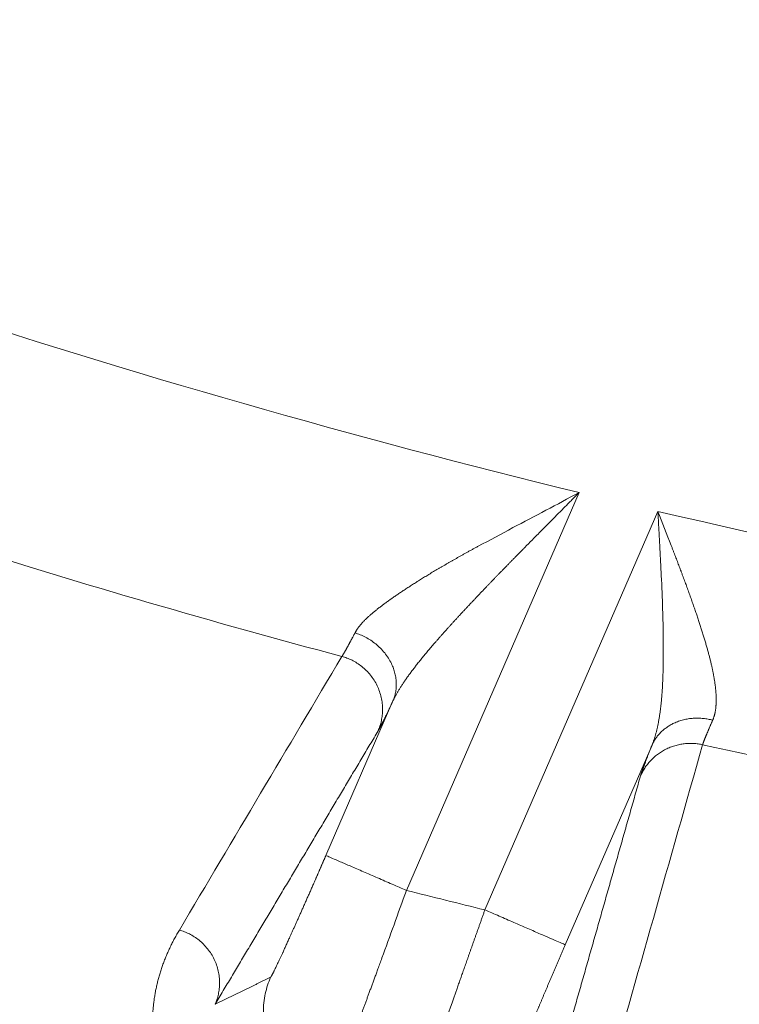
# Model space of a CAD drawing. Header units: millimetres. Extents: x 5437 to 18441, y -4466 to 3128.
# Tile 107 of 256: x 8471 to 8478, y -2860 to -2851. Entities that reach past the tile are written whole.
import ezdxf

# ---------------------------------------------------------------- set-up
doc = ezdxf.new("R2010")
doc.units = ezdxf.units.MM
doc.layers.add('1', color=7, linetype='Continuous', true_color=0xffffff)
doc.styles.add('TXT08', font='txt.shx', dxfattribs={"width": 0.8, "bigfont": 'gbcbig.shx'})
doc.dimstyles.get("Standard").update_dxf_attribs({"dimtxt": 0.18, "dimasz": 0.18, "dimexe": 0.18, "dimexo": 0.0625, "dimgap": 0.09, "dimtad": 0, "dimtih": 1, "dimtoh": 1, "dimdec": 4, "dimzin": 0, "dimdsep": 46, "dimtxsty": 'Standard', "dimcen": 0.09, "dimadec": 0, "dimazin": 0, "dimtfac": 1, "dimtdec": 4, "dimtofl": 0, "dimtmove": 0, "dimatfit": 3, "dimfxl": 1, "dimtolj": 1, "dimtzin": 0, "dimarcsym": 0})
doc.dimstyles.new('YanXiu', dxfattribs={"dimtxt": 40, "dimasz": 30, "dimexe": 0.66, "dimexo": 0.66, "dimgap": 0.66, "dimtad": 0, "dimdec": 1, "dimdsep": 46, "dimtxsty": 'TXT08', "dimcen": 0, "dimclrd": 256, "dimclre": 165, "dimclrt": 90, "dimazin": 2, "dimtfac": 1, "dimtdec": 1, "dimtofl": 0, "dimtmove": 0, "dimatfit": 3, "dimfxl": 1, "dimlwd": 5, "dimlwe": 13, "dimarcsym": 0})

# ---------------------------------------------------------------- blocks, each defined once
blk = doc.blocks.new('*D53')
at = {"color": 0, "lineweight": -2, "transparency": 16777216}
for p, q in [((10989.4307, -2154.4155), (10692.9173, -2240.8213)), ((11069.4307, -2154.4155), (10989.4307, -2154.4155)), ((8443.48, -2896.4116), (8443.48, -2896.2316)), ((8443.39, -2896.3216), (8443.57, -2896.3216))]:
    blk.add_line(p, q, dxfattribs=at)
at = {"color": 0, "lineweight": 20, "transparency": 16777216}
blk.add_solid([(10689.1871, -2228.0204), (10696.6476, -2253.6222), (10616.1119, -2263.2029)], dxfattribs=at)
at = {"layer": 'Defpoints', "color": 0, "lineweight": 20, "transparency": 16777216}
for p in [(10616.1119, -2263.2029), (6270.848, -3529.4402)]:
    blk.add_point(p, dxfattribs=at)
at = {"color": 0, "lineweight": 20, "transparency": 16777216, "insert": (11249.5207, -2154.4155), "char_height": 80, "attachment_point": 5}
blk.add_mtext('\\A1;R2260', dxfattribs=at)
blk = doc.blocks.new('*D54')
at = {"color": 0, "lineweight": -2, "transparency": 16777216}
blk.add_line((7492.6853, -2896.3216), (7463.5164, -2896.3216), dxfattribs=at)
at = {"color": 0, "lineweight": -3, "transparency": 16777216}
for start, end in [(14.7247061, 87.3296239), (101.5902046, 175.2752939)]:
    blk.add_arc((8434.1189, -2896.3216), 970.4225, start, end, dxfattribs=at)
at = {"color": 0, "lineweight": 20, "transparency": 16777216}
for points in [[(9385.6953, -2646.8098), (9359.6469, -2652.519), (9389.7986, -2727.8095)], [(7480.3159, -2816.9391), (7453.6719, -2815.84), (7463.6964, -2896.3216)]]:
    blk.add_solid(points, dxfattribs=at)
at = {"layer": 'Defpoints', "color": 0, "lineweight": 20, "transparency": 16777216}
for p in [(7900.863, -2085.5454), (10671.8171, -2501.755), (7492.7478, -2896.3216), (7740.5009, -2896.3216), (8434.1189, -2896.3216)]:
    blk.add_point(p, dxfattribs=at)
at = {"color": 0, "lineweight": 20, "transparency": 16777216, "insert": (8359.2409, -1928.7921), "char_height": 80, "attachment_point": 5}
blk.add_mtext('\\A1;165%%D', dxfattribs=at)
blk = doc.blocks.new('*D56')
at = {"lineweight": 5, "transparency": 16777216}
blk.add_line((9409.7195, -2278.0276), (9220.8999, -2398.8703), dxfattribs=at)
at = {"lineweight": 20, "transparency": 16777216}
blk.add_solid([(9218.2046, -2394.659), (9223.5951, -2403.0817), (9195.6316, -2415.0418)], dxfattribs=at)
at = {"layer": 'Defpoints', "color": 0, "lineweight": 20, "transparency": 16777216}
for p in [(9195.6316, -2415.0418), (8443.48, -2896.4116)]:
    blk.add_point(p, dxfattribs=at)
at = {"color": 90, "lineweight": 20, "transparency": 16777216, "insert": (9459.6888, -2246.0477), "char_height": 40, "attachment_point": 5, "rotation": 32.61885, "style": 'TXT08'}
blk.add_mtext('R893', dxfattribs=at)

msp = doc.modelspace()

# ---------------------------------------------------------------- linework, layer by layer
at = {"color": 7, "lineweight": 20}
msp.add_arc((8443.47995, -2896.41157), 893, 10.1099821, 350.11198757, dxfattribs=at)
at = {"layer": '1', "color": 0, "lineweight": 20}
for p, q in [((8476.22432, -2855.17332), (8474.64894, -2858.80027)), ((8475.36522, -2858.97774), (8476.94304, -2855.34517)), ((8473.91528, -2858.4816), (8474.527, -2857.07325)), ((8476.8899, -2857.47526), (8476.09888, -2859.29641))]:
    msp.add_line(p, q, dxfattribs=at)
for centre, radius, start, end in [((8495.27522, -2777.08546), 87.5, 224.5408917, 268.5032091), ((8495.27522, -2777.08546), 80.37818, 251.778571, 256.2895206), ((8495.27522, -2777.08546), 80.37817, 256.8162881, 261.3986638), ((8495.27522, -2777.08546), 82.36106, 252.5348428, 255.0735814), ((8495.27522, -2777.08546), 82.36106, 257.4301134, 260.0065313), ((8495.27521, -2777.08553), 84.27777, 255.8334424, 256.3351268), ((8495.27522, -2777.08546), 86.87162, 251.9003676, 255.1651364)]:
    msp.add_arc(centre, radius, start, end, dxfattribs=at)
for points, degree, knots in [([(8476.22432, -2855.17332), (8476.21535, -2855.18243), (8476.19749, -2855.20058), (8476.17081, -2855.22764), (8476.14437, -2855.25443), (8476.11817, -2855.28094), (8476.09223, -2855.30717), (8476.06653, -2855.33313), (8476.0411, -2855.35881), (8476.01591, -2855.38423), (8475.99099, -2855.40937), (8475.96634, -2855.43424), (8475.94194, -2855.45885), (8475.91782, -2855.48319), (8475.89396, -2855.50726), (8475.87037, -2855.53106), (8475.84706, -2855.5546), (8475.82402, -2855.57787), (8475.80126, -2855.60089), (8475.77877, -2855.62363), (8475.75656, -2855.64612), (8475.73463, -2855.66834), (8475.71299, -2855.6903), (8475.69162, -2855.712), (8475.67053, -2855.73344), (8475.64973, -2855.75462), (8475.62921, -2855.77553), (8475.60898, -2855.79619), (8475.58902, -2855.81658), (8475.56935, -2855.83672), (8475.54997, -2855.85659), (8475.53087, -2855.87621), (8475.51205, -2855.89556), (8475.49352, -2855.91466), (8475.47527, -2855.93349), (8475.45731, -2855.95206), (8475.43963, -2855.97038), (8475.42223, -2855.98843), (8475.40511, -2856.00622), (8475.38827, -2856.02375), (8475.37171, -2856.04101), (8475.36079, -2856.05243), (8475.35536, -2856.0581)], 3, [0, 0, 0, 0, 0.030695, 0.0610975, 0.0912077, 0.1210256, 0.1505511, 0.1797843, 0.2087252, 0.2373739, 0.2657303, 0.2937945, 0.3215666, 0.3490464, 0.3762341, 0.4031297, 0.4297332, 0.4560447, 0.4820641, 0.5077916, 0.5332271, 0.5583706, 0.5832223, 0.607782, 0.63205, 0.6560262, 0.6797106, 0.7031034, 0.7262045, 0.7490139, 0.7715318, 0.7937582, 0.815693, 0.8373365, 0.8586886, 0.8797494, 0.9005189, 0.9209973, 0.9411845, 0.9610806, 0.9806858, 1, 1, 1, 1]), ([(8476.9736, -2855.92945), (8476.97313, -2855.91914), (8476.97215, -2855.89797), (8476.97062, -2855.86536), (8476.96897, -2855.8311), (8476.96721, -2855.79518), (8476.96533, -2855.7576), (8476.96332, -2855.71835), (8476.96118, -2855.67744), (8476.95892, -2855.63487), (8476.95654, -2855.59064), (8476.95404, -2855.54474), (8476.95143, -2855.49719), (8476.94871, -2855.44798), (8476.9459, -2855.39712), (8476.944, -2855.36267), (8476.94304, -2855.34517)], 3, [0, 0, 0, 0, 0.0533282, 0.1094407, 0.1683377, 0.2300192, 0.2944854, 0.3617363, 0.431772, 0.5045925, 0.5801979, 0.6585883, 0.7397636, 0.823724, 0.9104695, 1, 1, 1, 1]), ([(8475.0377, -2855.81183), (8475.04505, -2855.80762), (8475.05985, -2855.79913), (8475.08234, -2855.78632), (8475.10524, -2855.77334), (8475.12858, -2855.76018), (8475.15234, -2855.74684), (8475.17653, -2855.73332), (8475.20114, -2855.71963), (8475.22618, -2855.70576), (8475.25165, -2855.69171), (8475.27754, -2855.67748), (8475.29498, -2855.66793), (8475.30375, -2855.66313)], 3, [0, 0, 0, 0, 0.0845642, 0.1703929, 0.2574879, 0.3458508, 0.4354829, 0.5263856, 0.6185603, 0.712008, 0.8067298, 0.9027269, 1, 1, 1, 1]), ([(8477.06456, -2855.65659), (8477.06785, -2855.66508), (8477.07437, -2855.68191), (8477.08402, -2855.70691), (8477.09348, -2855.73148), (8477.10275, -2855.75561), (8477.11183, -2855.77929), (8477.12071, -2855.80253), (8477.12939, -2855.82532), (8477.13788, -2855.84767), (8477.14618, -2855.86958), (8477.15163, -2855.88403), (8477.15432, -2855.89118)], 3, [0, 0, 0, 0, 0.1079963, 0.214216, 0.3186589, 0.4213248, 0.5222136, 0.6213253, 0.7186597, 0.8142169, 0.907997, 1, 1, 1, 1]), ([(8474.74884, -2855.98481), (8474.75504, -2855.98092), (8474.76751, -2855.9731), (8474.78646, -2855.96133), (8474.80572, -2855.94944), (8474.82528, -2855.93745), (8474.84515, -2855.92536), (8474.86533, -2855.91316), (8474.88581, -2855.90086), (8474.9066, -2855.88845), (8474.9277, -2855.87593), (8474.9491, -2855.86331), (8474.97081, -2855.85059), (8474.99282, -2855.83776), (8475.01513, -2855.82483), (8475.03016, -2855.81618), (8475.0377, -2855.81183)], 3, [0, 0, 0, 0, 0.0671936, 0.1350288, 0.2035084, 0.272635, 0.3424111, 0.4128391, 0.4839215, 0.5556604, 0.6280581, 0.7011166, 0.7748382, 0.8492247, 0.924278, 1, 1, 1, 1]), ([(8477.15432, -2855.89118), (8477.15745, -2855.89951), (8477.16368, -2855.91608), (8477.17291, -2855.94077), (8477.182, -2855.9652), (8477.19093, -2855.98935), (8477.19972, -2856.01324), (8477.20837, -2856.03685), (8477.21687, -2856.06018), (8477.22522, -2856.08325), (8477.23342, -2856.10604), (8477.24148, -2856.12855), (8477.24939, -2856.15078), (8477.25715, -2856.17275), (8477.26477, -2856.19443), (8477.27224, -2856.21584), (8477.27956, -2856.23697), (8477.28673, -2856.25782), (8477.29375, -2856.2784), (8477.30062, -2856.2987), (8477.30735, -2856.31873), (8477.31392, -2856.33847), (8477.32035, -2856.35795), (8477.32662, -2856.37715), (8477.33275, -2856.39607), (8477.33674, -2856.40857), (8477.33872, -2856.41478)], 3, [0, 0, 0, 0, 0.0465479, 0.0926682, 0.1383613, 0.1836276, 0.2284672, 0.2728807, 0.3168685, 0.3604308, 0.4035683, 0.4462812, 0.4885701, 0.5304356, 0.571878, 0.6128979, 0.653496, 0.6936727, 0.7334288, 0.7727649, 0.8116815, 0.8501795, 0.8882596, 0.9259225, 0.963169, 1, 1, 1, 1]), ([(8474.52038, -2856.1361), (8474.52532, -2856.13264), (8474.53523, -2856.12571), (8474.55032, -2856.11526), (8474.56563, -2856.10475), (8474.58117, -2856.09416), (8474.59693, -2856.08351), (8474.61291, -2856.07279), (8474.62912, -2856.06201), (8474.64555, -2856.05117), (8474.66221, -2856.04026), (8474.6791, -2856.02928), (8474.6962, -2856.01825), (8474.71353, -2856.00716), (8474.73107, -2855.996), (8474.7429, -2855.98855), (8474.74884, -2855.98481)], 3, [0, 0, 0, 0, 0.0689578, 0.1382814, 0.2079745, 0.2780408, 0.3484841, 0.4193078, 0.4905154, 0.5621104, 0.6340962, 0.706476, 0.7792532, 0.8524308, 0.9260121, 1, 1, 1, 1]), ([(8474.29966, -2856.30804), (8474.30277, -2856.30521), (8474.30902, -2856.29951), (8474.31874, -2856.29091), (8474.32878, -2856.28218), (8474.33917, -2856.27334), (8474.3499, -2856.26438), (8474.36096, -2856.25529), (8474.37237, -2856.24608), (8474.38412, -2856.23675), (8474.39621, -2856.22728), (8474.40864, -2856.21769), (8474.42141, -2856.20796), (8474.43453, -2856.1981), (8474.44799, -2856.18811), (8474.46179, -2856.17798), (8474.47593, -2856.16771), (8474.49042, -2856.1573), (8474.50524, -2856.14675), (8474.51532, -2856.13967), (8474.52038, -2856.1361)], 3, [0, 0, 0, 0, 0.0498514, 0.1003402, 0.1514738, 0.203259, 0.2557027, 0.3088112, 0.3625907, 0.4170472, 0.4721865, 0.528014, 0.5845349, 0.6417544, 0.6996773, 0.7583082, 0.8176518, 0.8777122, 0.9384936, 1, 1, 1, 1]), ([(8475.27653, -2856.14104), (8475.26945, -2856.14853), (8475.25535, -2856.16344), (8475.23439, -2856.18566), (8475.2137, -2856.20766), (8475.19329, -2856.22943), (8475.17316, -2856.25097), (8475.15332, -2856.27227), (8475.13375, -2856.29336), (8475.11447, -2856.31421), (8475.09548, -2856.33484), (8475.07677, -2856.35524), (8475.05835, -2856.37541), (8475.04022, -2856.39537), (8475.02238, -2856.41509), (8475.00483, -2856.43459), (8474.98758, -2856.45387), (8474.97061, -2856.47293), (8474.95395, -2856.49176), (8474.93757, -2856.51037), (8474.9215, -2856.52875), (8474.90572, -2856.54692), (8474.89024, -2856.56486), (8474.87505, -2856.58258), (8474.86016, -2856.60008), (8474.84558, -2856.61736), (8474.83129, -2856.63442), (8474.8173, -2856.65126), (8474.80361, -2856.66788), (8474.79022, -2856.68427), (8474.77713, -2856.70045), (8474.76434, -2856.71641), (8474.75185, -2856.73214), (8474.73966, -2856.74766), (8474.72777, -2856.76295), (8474.71618, -2856.77803), (8474.70489, -2856.79288), (8474.6939, -2856.80751), (8474.68321, -2856.82193), (8474.67282, -2856.83612), (8474.66273, -2856.85009), (8474.65294, -2856.86384), (8474.64344, -2856.87737), (8474.63424, -2856.89068), (8474.62534, -2856.90376), (8474.61674, -2856.91662), (8474.60843, -2856.92926), (8474.60042, -2856.94168), (8474.5927, -2856.95388), (8474.58527, -2856.96585), (8474.57814, -2856.9776), (8474.5713, -2856.98912), (8474.56475, -2857.00043), (8474.55849, -2857.0115), (8474.55252, -2857.02235), (8474.54684, -2857.03298), (8474.54145, -2857.04338), (8474.53635, -2857.05355), (8474.53151, -2857.0635), (8474.5285, -2857.07002), (8474.527, -2857.07325)], 3, [0, 0, 0, 0, 0.0233393, 0.0464561, 0.0693508, 0.0920235, 0.1144747, 0.1367045, 0.1587133, 0.1805014, 0.2020692, 0.2234168, 0.2445448, 0.2654535, 0.2861431, 0.3066142, 0.326867, 0.3469021, 0.3667197, 0.3863204, 0.4057045, 0.4248725, 0.443825, 0.4625623, 0.4810851, 0.4993938, 0.5174889, 0.5353711, 0.5530409, 0.5704989, 0.5877458, 0.6047822, 0.6216087, 0.6382262, 0.6546352, 0.6708366, 0.6868311, 0.7026196, 0.7182028, 0.7335818, 0.7487574, 0.7637305, 0.7785022, 0.7930735, 0.8074455, 0.8216192, 0.8355959, 0.8493768, 0.8629631, 0.8763563, 0.8895576, 0.9025686, 0.9153907, 0.9280255, 0.9404747, 0.9527401, 0.9648233, 0.9767264, 0.9884513, 1, 1, 1, 1]), ([(8474.18049, -2856.4526), (8474.18162, -2856.45039), (8474.18389, -2856.44596), (8474.18761, -2856.43927), (8474.19158, -2856.43252), (8474.19582, -2856.42571), (8474.20032, -2856.41884), (8474.20509, -2856.41191), (8474.21012, -2856.40491), (8474.21542, -2856.39786), (8474.22098, -2856.39073), (8474.2268, -2856.38355), (8474.2329, -2856.3763), (8474.23925, -2856.36898), (8474.24587, -2856.3616), (8474.25276, -2856.35415), (8474.25991, -2856.34664), (8474.26733, -2856.33905), (8474.27501, -2856.3314), (8474.28296, -2856.32368), (8474.29117, -2856.31588), (8474.29682, -2856.31066), (8474.29966, -2856.30804)], 3, [0, 0, 0, 0, 0.0468466, 0.0939633, 0.1413613, 0.1890517, 0.2370452, 0.2853524, 0.3339836, 0.382949, 0.4322585, 0.4819218, 0.5319485, 0.5823477, 0.6331287, 0.6843001, 0.7358708, 0.7878491, 0.8402432, 0.8930612, 0.9463109, 1, 1, 1, 1]), ([(8474.0608, -2856.66745), (8474.06136, -2856.66662), (8474.06248, -2856.66496), (8474.06429, -2856.66222), (8474.0662, -2856.65928), (8474.0682, -2856.65613), (8474.07031, -2856.65277), (8474.07252, -2856.6492), (8474.07482, -2856.64542), (8474.07723, -2856.64143), (8474.07974, -2856.63722), (8474.08235, -2856.6328), (8474.08506, -2856.62817), (8474.08787, -2856.62333), (8474.09079, -2856.61827), (8474.0938, -2856.613), (8474.09692, -2856.60751), (8474.10013, -2856.60181), (8474.10345, -2856.59589), (8474.10687, -2856.58976), (8474.11039, -2856.58342), (8474.11401, -2856.57686), (8474.11773, -2856.57008), (8474.12156, -2856.56309), (8474.12548, -2856.55588), (8474.12951, -2856.54846), (8474.13364, -2856.54082), (8474.13787, -2856.53297), (8474.1422, -2856.5249), (8474.14663, -2856.51662), (8474.15117, -2856.50812), (8474.1558, -2856.49941), (8474.16053, -2856.49048), (8474.16537, -2856.48134), (8474.17031, -2856.47198), (8474.17534, -2856.46242), (8474.17877, -2856.45587), (8474.18049, -2856.4526)], 3, [0, 0, 0, 0, 0.0278139, 0.0556712, 0.0835721, 0.1115167, 0.139505, 0.1675372, 0.1956134, 0.2237337, 0.2518981, 0.2801068, 0.3083599, 0.3366575, 0.3649997, 0.3933866, 0.4218182, 0.4502947, 0.4788162, 0.5073827, 0.5359944, 0.5646514, 0.5933537, 0.6221015, 0.6508948, 0.6797338, 0.7086184, 0.7375489, 0.7665253, 0.7955477, 0.8246162, 0.8537309, 0.8828918, 0.9120991, 0.9413529, 0.9706531, 1, 1, 1, 1]), ([(8477.33872, -2856.41478), (8477.34079, -2856.4213), (8477.34491, -2856.43428), (8477.35095, -2856.45358), (8477.35686, -2856.47266), (8477.36262, -2856.49151), (8477.36824, -2856.51013), (8477.37372, -2856.52852), (8477.37906, -2856.54669), (8477.38425, -2856.56462), (8477.3893, -2856.58233), (8477.39421, -2856.59981), (8477.39897, -2856.61707), (8477.4036, -2856.6341), (8477.40807, -2856.6509), (8477.41241, -2856.66747), (8477.4166, -2856.68381), (8477.42064, -2856.69994), (8477.42454, -2856.71583), (8477.4283, -2856.7315), (8477.43191, -2856.74695), (8477.43537, -2856.76217), (8477.43869, -2856.77717), (8477.44187, -2856.79195), (8477.44489, -2856.80651), (8477.44777, -2856.82084), (8477.45051, -2856.83496), (8477.45309, -2856.84885), (8477.45553, -2856.86253), (8477.45782, -2856.87599), (8477.45924, -2856.88485), (8477.45994, -2856.88925)], 3, [0, 0, 0, 0, 0.0385958, 0.0768861, 0.114872, 0.1525547, 0.1899352, 0.2270147, 0.2637944, 0.3002755, 0.3364592, 0.372347, 0.40794, 0.4432397, 0.4782475, 0.5129649, 0.5473933, 0.5815343, 0.6153894, 0.6489604, 0.6822488, 0.7152565, 0.7479851, 0.7804366, 0.8126127, 0.8445154, 0.8761468, 0.9075088, 0.9386035, 0.9694332, 1, 1, 1, 1]), ([(8476.97863, -2857.0303), (8476.97916, -2857.02368), (8476.98023, -2857.01038), (8476.98169, -2856.99018), (8476.98307, -2856.9697), (8476.98435, -2856.94891), (8476.98553, -2856.92782), (8476.98662, -2856.90643), (8476.98761, -2856.88475), (8476.98851, -2856.86277), (8476.98932, -2856.84049), (8476.99003, -2856.81792), (8476.99066, -2856.79505), (8476.9912, -2856.77188), (8476.99165, -2856.74842), (8476.99202, -2856.72466), (8476.9923, -2856.70062), (8476.9925, -2856.67628), (8476.99262, -2856.65164), (8476.99266, -2856.62672), (8476.99262, -2856.60151), (8476.99251, -2856.576), (8476.99233, -2856.55021), (8476.99208, -2856.52413), (8476.99186, -2856.50661), (8476.99174, -2856.49782)], 3, [0, 0, 0, 0, 0.0395235, 0.0794005, 0.1196322, 0.1602192, 0.2011627, 0.2424635, 0.2841224, 0.3261403, 0.368518, 0.4112564, 0.4543561, 0.4978179, 0.5416427, 0.5858311, 0.6303837, 0.6753014, 0.7205848, 0.7662345, 0.8122512, 0.8586355, 0.905388, 0.9525093, 1, 1, 1, 1]), ([(8477.45994, -2856.88925), (8477.46063, -2856.8937), (8477.462, -2856.90256), (8477.46389, -2856.91568), (8477.46563, -2856.92863), (8477.46722, -2856.94139), (8477.46867, -2856.95398), (8477.46997, -2856.96639), (8477.47113, -2856.97861), (8477.47214, -2856.99066), (8477.47299, -2857.00252), (8477.47371, -2857.01421), (8477.47427, -2857.02572), (8477.47469, -2857.03704), (8477.47496, -2857.04819), (8477.47508, -2857.05916), (8477.47505, -2857.06995), (8477.47488, -2857.08056), (8477.47455, -2857.091), (8477.47408, -2857.10125), (8477.47346, -2857.11133), (8477.47269, -2857.12123), (8477.47177, -2857.13096), (8477.4707, -2857.14051), (8477.46948, -2857.14988), (8477.46812, -2857.15907), (8477.4666, -2857.16809), (8477.46493, -2857.17694), (8477.46312, -2857.18561), (8477.46115, -2857.1941), (8477.45903, -2857.20242), (8477.45677, -2857.21057), (8477.45435, -2857.21855), (8477.45178, -2857.22635), (8477.44906, -2857.23398), (8477.44619, -2857.24145), (8477.44416, -2857.24629), (8477.44314, -2857.24871)], 3, [0, 0, 0, 0, 0.0308617, 0.0615575, 0.0920899, 0.1224616, 0.1526749, 0.1827326, 0.2126372, 0.2423916, 0.2719984, 0.3014603, 0.3307804, 0.3599613, 0.3890061, 0.4179177, 0.4466991, 0.4753534, 0.5038837, 0.532293, 0.5605847, 0.5887619, 0.6168278, 0.6447859, 0.6726394, 0.7003918, 0.7280464, 0.7556068, 0.7830765, 0.8104589, 0.8377578, 0.8649766, 0.8921191, 0.919189, 0.9461899, 0.9731257, 1, 1, 1, 1]), ([(8476.8899, -2857.47526), (8476.89128, -2857.47186), (8476.89406, -2857.46503), (8476.89809, -2857.45451), (8476.90206, -2857.44373), (8476.90594, -2857.43267), (8476.90974, -2857.42134), (8476.91346, -2857.40974), (8476.91709, -2857.39786), (8476.92064, -2857.38571), (8476.92411, -2857.37329), (8476.9275, -2857.36059), (8476.9308, -2857.34762), (8476.93401, -2857.33437), (8476.93714, -2857.32084), (8476.94018, -2857.30704), (8476.94314, -2857.29297), (8476.94601, -2857.27862), (8476.9488, -2857.26399), (8476.95149, -2857.24909), (8476.9541, -2857.23391), (8476.95663, -2857.21846), (8476.95906, -2857.20273), (8476.96141, -2857.18672), (8476.96367, -2857.17044), (8476.96584, -2857.15389), (8476.96793, -2857.13705), (8476.96993, -2857.11994), (8476.97185, -2857.10256), (8476.97368, -2857.0849), (8476.97542, -2857.06696), (8476.97708, -2857.04876), (8476.97811, -2857.03647), (8476.97863, -2857.0303)], 3, [0, 0, 0, 0, 0.0277879, 0.0558565, 0.0842082, 0.1128449, 0.1417687, 0.1709815, 0.2004854, 0.230282, 0.2603734, 0.2907611, 0.3214469, 0.3524325, 0.3837194, 0.4153093, 0.4472036, 0.4794038, 0.5119113, 0.5447276, 0.5778539, 0.6112916, 0.645042, 0.6791063, 0.7134858, 0.7481815, 0.7831946, 0.8185263, 0.8541777, 0.8901497, 0.9264434, 0.9630599, 1, 1, 1, 1]), ([(8477.44314, -2857.24871), (8477.44167, -2857.25203), (8477.43873, -2857.25867), (8477.43444, -2857.26838), (8477.43026, -2857.2779), (8477.42617, -2857.28722), (8477.42219, -2857.29633), (8477.41831, -2857.30524), (8477.41453, -2857.31394), (8477.41086, -2857.32244), (8477.40729, -2857.33073), (8477.40382, -2857.33881), (8477.40045, -2857.34669), (8477.39719, -2857.35435), (8477.39403, -2857.36181), (8477.39098, -2857.36906), (8477.38802, -2857.37611), (8477.38518, -2857.38294), (8477.38243, -2857.38956), (8477.3798, -2857.39597), (8477.37726, -2857.40216), (8477.37483, -2857.40815), (8477.37251, -2857.41393), (8477.37028, -2857.41949), (8477.36817, -2857.42484), (8477.36616, -2857.42998), (8477.36425, -2857.43491), (8477.36245, -2857.43962), (8477.36075, -2857.44412), (8477.35916, -2857.44841), (8477.35767, -2857.45249), (8477.35628, -2857.45635), (8477.35501, -2857.46), (8477.35383, -2857.46344), (8477.35277, -2857.46666), (8477.3518, -2857.46968), (8477.35124, -2857.47151), (8477.35096, -2857.47243)], 3, [0, 0, 0, 0, 0.0289777, 0.0579296, 0.0868558, 0.1157565, 0.1446318, 0.173482, 0.2023072, 0.2311077, 0.2598834, 0.2886348, 0.3173618, 0.3460648, 0.3747438, 0.4033991, 0.4320309, 0.4606392, 0.4892244, 0.5177865, 0.5463258, 0.5748425, 0.6033366, 0.6318085, 0.6602583, 0.6886862, 0.7170924, 0.745477, 0.7738402, 0.8021823, 0.8305034, 0.8588037, 0.8870834, 0.9153427, 0.9435818, 0.9718008, 1, 1, 1, 1]), ([(8473.41078, -2859.59142), (8473.41464, -2859.58959), (8473.42941, -2859.56257), (8473.45436, -2859.51175), (8473.52418, -2859.36338), (8473.62573, -2859.13899), (8473.6842, -2859.00816), (8473.76599, -2858.8234), (8473.85131, -2858.62849), (8473.87266, -2858.57959), (8473.89397, -2858.53065), (8473.91528, -2858.4816)], 5, [0, 0, 0, 0, 0, 0, 0.4270907, 0.4270907, 0.4270907, 0.8583083, 0.8583083, 0.8583083, 1, 1, 1, 1, 1, 1]), ([(8474.64894, -2858.80027), (8474.61135, -2858.90495), (8474.57371, -2859.00961), (8474.49911, -2859.21595), (8474.46214, -2859.31764), (8474.42587, -2859.4164)], 3, [0, 0, 0, 0, 0.5, 0.5, 1, 1, 1, 1]), ([(8475.11183, -2859.69352), (8475.11417, -2859.6869), (8475.11887, -2859.67353), (8475.12603, -2859.6532), (8475.13335, -2859.63246), (8475.14081, -2859.6113), (8475.14843, -2859.58971), (8475.1562, -2859.5677), (8475.16412, -2859.54526), (8475.1722, -2859.5224), (8475.18043, -2859.49911), (8475.18881, -2859.47539), (8475.19735, -2859.45125), (8475.20603, -2859.42668), (8475.21488, -2859.40168), (8475.22387, -2859.37626), (8475.23301, -2859.35043), (8475.24231, -2859.32417), (8475.25175, -2859.29749), (8475.26135, -2859.2704), (8475.27109, -2859.24289), (8475.28098, -2859.21498), (8475.29102, -2859.18667), (8475.3012, -2859.15796), (8475.31153, -2859.12885), (8475.32199, -2859.09935), (8475.3326, -2859.06948), (8475.34335, -2859.03922), (8475.35424, -2859.0086), (8475.36154, -2858.98807), (8475.36522, -2858.97774)], 3, [0, 0, 0, 0, 0.0291863, 0.0588561, 0.0890095, 0.1196464, 0.1507669, 0.1823709, 0.2144584, 0.2470296, 0.2800842, 0.3136225, 0.3476443, 0.3821497, 0.4171386, 0.4526111, 0.4885672, 0.5250069, 0.5619301, 0.5993368, 0.6372272, 0.6756011, 0.7144585, 0.7537995, 0.7936241, 0.8339322, 0.8747238, 0.915999, 0.9577577, 1, 1, 1, 1]), ([(8473.03137, -2861.06098), (8473.02942, -2861.06028), (8473.02548, -2861.05887), (8473.01968, -2861.05675), (8473.01389, -2861.0546), (8473.00812, -2861.05242), (8473.00238, -2861.05022), (8472.99665, -2861.04798), (8472.99095, -2861.04572), (8472.98528, -2861.04343), (8472.97962, -2861.04112), (8472.97399, -2861.03877), (8472.96837, -2861.0364), (8472.96278, -2861.034), (8472.95721, -2861.03157), (8472.95167, -2861.02912), (8472.94614, -2861.02664), (8472.94064, -2861.02413), (8472.93516, -2861.02159), (8472.9297, -2861.01902), (8472.92426, -2861.01643), (8472.91885, -2861.01381), (8472.91345, -2861.01116), (8472.90808, -2861.00849), (8472.90273, -2861.00578), (8472.89741, -2861.00305), (8472.8921, -2861.0003), (8472.88682, -2860.99751), (8472.88156, -2860.9947), (8472.87632, -2860.99185), (8472.8711, -2860.98899), (8472.8659, -2860.98609), (8472.86073, -2860.98317), (8472.85558, -2860.98021), (8472.85045, -2860.97723), (8472.84534, -2860.97423), (8472.84025, -2860.97119), (8472.83519, -2860.96813), (8472.83015, -2860.96504), (8472.82513, -2860.96193), (8472.82013, -2860.95878), (8472.81515, -2860.95561), (8472.8102, -2860.95241), (8472.80527, -2860.94918), (8472.80036, -2860.94593), (8472.79547, -2860.94265), (8472.7906, -2860.93934), (8472.78576, -2860.936), (8472.78094, -2860.93263), (8472.77614, -2860.92924), (8472.77136, -2860.92582), (8472.7666, -2860.92237), (8472.76187, -2860.9189), (8472.75716, -2860.9154), (8472.75247, -2860.91187), (8472.7478, -2860.90831), (8472.74315, -2860.90472), (8472.73853, -2860.90111), (8472.73393, -2860.89747), (8472.72935, -2860.89381), (8472.72479, -2860.89011), (8472.72025, -2860.88639), (8472.71574, -2860.88264), (8472.71125, -2860.87886), (8472.70678, -2860.87506), (8472.70233, -2860.87122), (8472.69791, -2860.86737), (8472.6935, -2860.86348), (8472.68912, -2860.85956), (8472.68477, -2860.85562), (8472.68043, -2860.85165), (8472.67611, -2860.84766), (8472.67182, -2860.84363), (8472.66755, -2860.83958), (8472.6633, -2860.8355), (8472.65908, -2860.83139), (8472.65487, -2860.82726), (8472.65069, -2860.8231), (8472.64653, -2860.81891), (8472.64239, -2860.81469), (8472.63828, -2860.81045), (8472.63419, -2860.80618), (8472.63011, -2860.80188), (8472.62606, -2860.79756), (8472.62204, -2860.7932), (8472.61803, -2860.78882), (8472.61405, -2860.78441), (8472.61009, -2860.77998), (8472.60615, -2860.77552), (8472.60224, -2860.77103), (8472.59834, -2860.76651), (8472.59447, -2860.76196), (8472.59062, -2860.75739), (8472.58679, -2860.75279), (8472.58299, -2860.74817), (8472.57921, -2860.74351), (8472.57545, -2860.73883), (8472.55979, -2860.71911), (8472.53367, -2860.68386), (8472.50039, -2860.63304), (8472.47013, -2860.58042), (8472.44288, -2860.52599), (8472.41785, -2860.46778), (8472.39534, -2860.40601), (8472.37568, -2860.34096), (8472.35974, -2860.27479), (8472.34748, -2860.20748), (8472.33891, -2860.13906), (8472.33402, -2860.06951), (8472.33301, -2860.00922), (8472.33411, -2859.95835), (8472.33607, -2859.91723), (8472.33912, -2859.87624), (8472.34326, -2859.8354), (8472.34848, -2859.79468), (8472.35478, -2859.75411), (8472.36217, -2859.71367), (8472.37063, -2859.67336), (8472.38017, -2859.6332), (8472.39078, -2859.59316), (8472.40247, -2859.55327), (8472.41523, -2859.5135), (8472.42907, -2859.47387), (8472.44397, -2859.43437), (8472.45995, -2859.39501), (8472.47699, -2859.35578), (8472.49509, -2859.31668), (8472.51426, -2859.27771), (8472.5345, -2859.23887), (8472.55574, -2859.20015), (8472.57075, -2859.17451), (8472.57827, -2859.16167)], 3, [0, 0, 0, 0, 0.0005569, 0.0011234, 0.0016997, 0.0022864, 0.0028839, 0.0034924, 0.0041124, 0.0047442, 0.0053881, 0.0060444, 0.0067133, 0.0073952, 0.0080903, 0.0087988, 0.009521, 0.010257, 0.011007, 0.0117713, 0.01255, 0.0133433, 0.0141514, 0.0149743, 0.0158123, 0.0166654, 0.0175338, 0.0184177, 0.0193171, 0.0202321, 0.0211629, 0.0221095, 0.023072, 0.0240506, 0.0250452, 0.0260561, 0.0270832, 0.0281267, 0.0291865, 0.0302629, 0.0313557, 0.0324652, 0.0335913, 0.0347341, 0.0358937, 0.0370701, 0.0382634, 0.0394736, 0.0407007, 0.0419448, 0.043206, 0.0444842, 0.0457796, 0.0470921, 0.0484218, 0.0497687, 0.0511328, 0.0525143, 0.053913, 0.0553291, 0.0567626, 0.0582134, 0.0596817, 0.0611675, 0.0626707, 0.0641913, 0.0657295, 0.0672853, 0.0688586, 0.0704495, 0.072058, 0.0736841, 0.0753278, 0.0769892, 0.0786683, 0.080365, 0.0820795, 0.0838117, 0.0855616, 0.0873292, 0.0891147, 0.0909179, 0.0927389, 0.0945777, 0.0964343, 0.0983088, 0.100201, 0.1021112, 0.1040392, 0.1059851, 0.1079489, 0.1099305, 0.1119301, 0.1139476, 0.115983, 0.1180364, 0.1201077, 0.122197, 0.1442829, 0.1677752, 0.1926806, 0.2190046, 0.246752, 0.2788893, 0.3121863, 0.3466465, 0.3822732, 0.4190691, 0.4570369, 0.4961789, 0.5192701, 0.5424495, 0.5657175, 0.5890742, 0.6125201, 0.6360553, 0.6596803, 0.6833952, 0.7072004, 0.7310961, 0.7550827, 0.7791603, 0.8033292, 0.8275898, 0.8519422, 0.8763868, 0.9009237, 0.9255532, 0.9502756, 0.9750911, 1, 1, 1, 1]), ([(8476.09888, -2859.29641), (8476.03394, -2859.44591), (8475.9697, -2859.59497), (8475.90893, -2859.73722), (8475.7968, -2860.00216), (8475.71231, -2860.2072), (8475.67866, -2860.29077), (8475.64812, -2860.36974), (8475.63611, -2860.40656), (8475.63428, -2860.41306), (8475.63363, -2860.41687), (8475.63415, -2860.41798)], 5, [0, 0, 0, 0, 0, 0, 0.433431, 0.433431, 0.433431, 0.859979, 0.859979, 0.859979, 1, 1, 1, 1, 1, 1]), ([(8474.38954, -2859.51595), (8474.38723, -2859.52226), (8474.38263, -2859.53486), (8474.37578, -2859.55359), (8474.369, -2859.57213), (8474.36228, -2859.59049), (8474.35564, -2859.60865), (8474.34906, -2859.62661), (8474.34254, -2859.64438), (8474.3361, -2859.66196), (8474.32972, -2859.67934), (8474.32342, -2859.69653), (8474.31718, -2859.71353), (8474.31101, -2859.73032), (8474.3049, -2859.74693), (8474.29887, -2859.76333), (8474.29291, -2859.77955), (8474.28701, -2859.79556), (8474.28118, -2859.81139), (8474.27542, -2859.82701), (8474.26973, -2859.84245), (8474.26411, -2859.85769), (8474.25855, -2859.87273), (8474.25306, -2859.88759), (8474.24764, -2859.90225), (8474.24229, -2859.91671), (8474.23701, -2859.93099), (8474.23179, -2859.94508), (8474.22665, -2859.95897), (8474.22157, -2859.97268), (8474.21655, -2859.9862), (8474.2116, -2859.99953), (8474.20672, -2860.01267), (8474.20191, -2860.02563), (8474.19716, -2860.0384), (8474.19248, -2860.05099), (8474.18787, -2860.0634), (8474.18332, -2860.07562), (8474.17883, -2860.08767), (8474.17441, -2860.09953), (8474.17006, -2860.11122), (8474.16719, -2860.11891), (8474.16576, -2860.12274)], 3, [0, 0, 0, 0, 0.0280345, 0.0559133, 0.0836364, 0.111204, 0.1386158, 0.1658721, 0.1929727, 0.2199177, 0.2467071, 0.2733408, 0.2998189, 0.3261414, 0.3523082, 0.3783194, 0.4041751, 0.4298751, 0.4554195, 0.4808082, 0.5060414, 0.531119, 0.556041, 0.5808074, 0.6054181, 0.6298733, 0.654173, 0.678317, 0.7023055, 0.7261383, 0.7498157, 0.7733374, 0.7967036, 0.8199142, 0.8429693, 0.8658689, 0.8886129, 0.9112014, 0.9336343, 0.9559117, 0.9780336, 1, 1, 1, 1])]:
    msp.add_open_spline(points, degree=degree, knots=knots, dxfattribs=at)
for points, degree in [([(8475.61898, -2855.49379), (8475.82091, -2855.39034), (8476.02303, -2855.28221), (8476.22432, -2855.17332)], 3), ([(8476.94304, -2855.34517), (8476.98326, -2855.44928), (8477.0237, -2855.55338), (8477.06456, -2855.65659)], 3), ([(8475.30375, -2855.66313), (8475.40865, -2855.60848), (8475.51378, -2855.55182), (8475.61898, -2855.49379)], 3), ([(8476.98566, -2856.23626), (8476.98344, -2856.13477), (8476.97919, -2856.0324), (8476.9736, -2855.92945)], 3), ([(8475.35536, -2856.0581), (8475.32883, -2856.08564), (8475.30255, -2856.11328), (8475.27653, -2856.14104)], 3), ([(8476.99174, -2856.49782), (8476.99169, -2856.41149), (8476.98951, -2856.32424), (8476.98566, -2856.23626)], 3), ([(8472.57827, -2859.16167), (8473.07203, -2858.33135), (8473.56619, -2857.49998), (8474.0608, -2856.66745)], 3), ([(8474.527, -2857.07325), (8474.48654, -2857.15911), (8474.45243, -2857.23003), (8474.42517, -2857.28489), (8474.40496, -2857.32328), (8474.39164, -2857.34561)], 5), ([(8474.39164, -2857.34561), (8474.09396, -2857.84489), (8473.79643, -2858.34381), (8473.49904, -2858.84241), (8473.2018, -2859.34067), (8472.90468, -2859.83863)], 5), ([(8477.35096, -2857.47243), (8477.05135, -2858.52757), (8476.75176, -2859.58264), (8476.45217, -2860.63766)], 3), ([(8476.78454, -2857.75711), (8476.79139, -2857.73302), (8476.80532, -2857.69279), (8476.82655, -2857.63603), (8476.8549, -2857.56313), (8476.8899, -2857.47526)], 5), ([(8475.88469, -2860.92209), (8476.06464, -2860.28913), (8476.2446, -2859.65615), (8476.42457, -2859.02316), (8476.60455, -2858.39014), (8476.78454, -2857.75711)], 5), ([(8474.42587, -2859.4164), (8474.41368, -2859.44993), (8474.40156, -2859.48314), (8474.38954, -2859.51595)], 3), ([(8472.90468, -2859.83863), (8473.00582, -2859.78939), (8473.10699, -2859.74004), (8473.20821, -2859.6906), (8473.30948, -2859.64106), (8473.41078, -2859.59142)], 5), ([(8474.99398, -2860.02955), (8475.03172, -2859.92405), (8475.0712, -2859.81128), (8475.11183, -2859.69352)], 3)]:
    msp.add_open_spline(points, degree=degree, dxfattribs=at)
for points, weights in [([(8474.527, -2857.07325), (8474.71815, -2856.62094), (8474.18049, -2856.4526)], [1, 0.662653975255, 1]), ([(8474.39164, -2857.34561), (8474.61885, -2856.81911), (8474.0608, -2856.66745)], [1, 0.653786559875, 1]), ([(8476.8899, -2857.47526), (8477.03852, -2857.14216), (8477.44314, -2857.24871)], [1, 0.766158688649, 1]), ([(8476.78454, -2857.75711), (8476.94838, -2857.38225), (8477.35096, -2857.47243)], [1, 0.771318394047, 1]), ([(8474.64894, -2858.80027), (8473.92786, -2858.48707), (8473.91528, -2858.4816)], [1, 0.713250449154, 1]), ([(8476.09888, -2859.29641), (8476.08629, -2859.29094), (8475.36522, -2858.97774)], [1, 0.713250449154, 1]), ([(8472.90468, -2859.83863), (8473.1298, -2859.31697), (8472.57827, -2859.16167)], [1, 0.657257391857, 1]), ([(8473.94671, -2860.68514), (8473.03704, -2860.45272), (8473.41078, -2859.59142)], [1, 0.648484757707, 1])]:
    msp.add_rational_spline(points, weights, degree=2, dxfattribs=at)

# ---------------------------------------------------------------- dimensions: what is measured, and where the dimension line sits
at = {"color": 0, "lineweight": 20}
dim = msp.add_angular_dim_2l(base=(7900.86303, -2085.54536), line1=((8434.11893, -2896.32157), (10671.81706, -2501.75501)), line2=((7740.5009, -2896.32157), (7492.74781, -2896.32157)), text='165%%D', dimstyle='Standard', override={"dimtxt": 80, "dimasz": 80, "dimlwd": 65533}, dxfattribs=at)
dim.commit()
dim.dimension.update_dxf_attribs({"geometry": '*D54', "text_midpoint": (8359.2409, -1928.79214), "dimtype": 162})
dim = msp.add_diameter_dim_2p(p1=(6270.84796, -3529.44022), p2=(10616.11195, -2263.20291), text='R2260', dimstyle='Standard', override={"dimtxt": 80, "dimasz": 80, "dimdec": 0}, dxfattribs=at)
dim.commit()
dim.dimension.update_dxf_attribs({"geometry": '*D53', "text_midpoint": (11249.52071, -2154.41547), "dimtype": 163})
at = {"color": 7, "lineweight": 20}
dim = msp.add_radius_dim(center=(8443.47995, -2896.41157), mpoint=(9195.63162, -2415.04179), dimstyle='YanXiu', dxfattribs=at)
dim.commit()
dim.dimension.update_dxf_attribs({"geometry": '*D56', "text_midpoint": (9459.68883, -2246.04773), "dimtype": 164})

doc.saveas('drawing.dxf')
